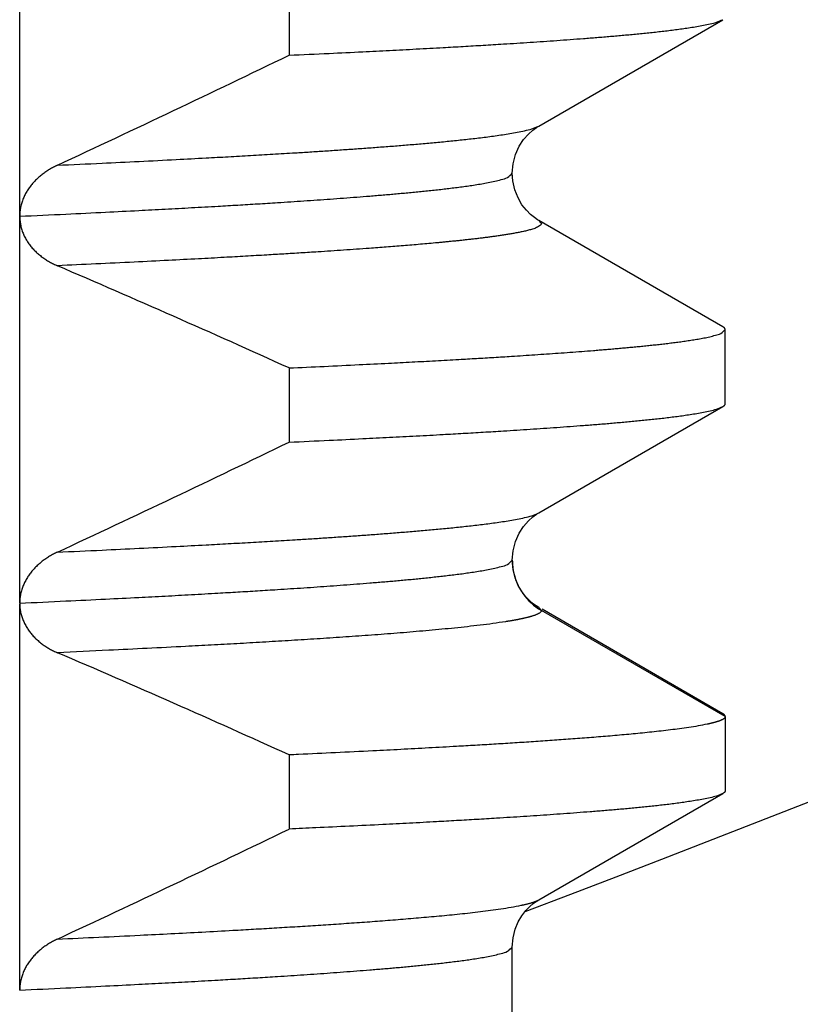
# Model space of a CAD drawing. Header units: millimetres. Extents: x 0 to 1071, y 0 to 742.
# Tile 41 of 127: x 169.95 to 171.97, y 431.15 to 433.7. Entities that reach past the tile are written whole.
import ezdxf

# ---------------------------------------------------------------- set-up
doc = ezdxf.new("R2010")
doc.units = ezdxf.units.MM
doc.header["$LTSCALE"] = 0.454724
doc.layers.add('NoLayerName_001', color=7, linetype='Continuous')
doc.layers.add('NoLayerName_002', color=7, linetype='Continuous')
doc.styles.get("Standard").update_dxf_attribs({"font": 'txt', "bigfont": 'extfont2'})
doc.dimstyles.get("Standard").update_dxf_attribs({"dimtxt": 2.5, "dimasz": 2.5, "dimexe": 1, "dimexo": 1, "dimtad": 1, "dimdec": 3, "dimzin": 0, "dimdsep": 46, "dimtxsty": 'Standard', "dimcen": 2.5, "dimadec": 3, "dimazin": 0, "dimtfac": 0.75, "dimtdec": 3, "dimtmove": 0, "dimatfit": 3, "dimfxl": 1, "dimarcsym": 0})

# ---------------------------------------------------------------- blocks, each defined once
blk = doc.blocks.new('_OPEN30')
at = {"color": 0, "linetype": 'ByBlock', "lineweight": -2}
for p, q in [((-1, 0.267949), (0, 0)), ((0, 0), (-1, -0.267949)), ((0, 0), (-1, 0))]:
    blk.add_line(p, q, dxfattribs=at)
blk = doc.blocks.new('*D143')
at = {"layer": 'Defpoints', "color": 0}
for p in [(221.0664, 487.5), (237.5, 487.5), (170.65, 428.55)]:
    blk.add_point(p, dxfattribs=at)
at = {"layer": 'NoLayerName_002', "color": 0, "linetype": 'Continuous', "lineweight": 13}
for p, q in [((223.5664, 487.5), (240, 487.5)), ((237.5, 432.3), (237.5, 483.75)), ((173.15, 428.55), (240, 428.55))]:
    blk.add_line(p, q, dxfattribs=at)
at = {"layer": 'NoLayerName_002', "color": 0, "lineweight": 13, "xscale": 3.75, "yscale": 3.75, "zscale": 3.75}
for p, rotation in [((237.5, 487.5), 90), ((237.5, 428.55), 270)]:
    blk.add_blockref('_OPEN30', p, dxfattribs=dict(at, rotation=rotation))
at = {"layer": 'NoLayerName_002', "color": 0, "lineweight": 13, "insert": (229.8156, 458.025), "char_height": 8.75, "attachment_point": 5, "rotation": 90}
blk.add_mtext('\\W0.8000;５９', dxfattribs=at)

msp = doc.modelspace()

# ---------------------------------------------------------------- linework, layer by layer
at = {"layer": 'NoLayerName_001', "color": 60, "linetype": 'Continuous', "lineweight": 25}
for p, q in [((169.9528, 432.1899), (169.9528, 435.1875)), ((170.6486, 433.7967), (170.6486, 433.6049)), ((171.2934, 433.4219), (171.7689, 433.6968)), ((171.7689, 432.9031), (171.2933, 433.1779)), ((171.7752, 432.7041), (171.7752, 432.8958)), ((170.6486, 432.7967), (170.6486, 432.6049)), ((171.2934, 432.4219), (171.7689, 432.6968)), ((171.2252, 432.2998), (171.2252, 432.2999)), ((171.2272, 432.2758), (171.2252, 432.2999)), ((169.9528, 431.1889), (169.9528, 432.1876)), ((171.2934, 432.1779), (171.3002, 432.17)), ((171.7752, 431.8958), (171.3002, 432.17)), ((171.7689, 431.9031), (171.3019, 432.173)), ((171.7752, 431.8958), (171.7752, 431.7041)), ((170.6486, 431.7967), (170.6486, 431.6049)), ((171.2933, 431.4219), (171.7689, 431.6968)), ((171.2252, 431.2999), (171.2252, 431.3)), ((171.2252, 429.0999), (171.2252, 431.2999))]:
    msp.add_line(p, q, dxfattribs=at)
for points in [[(171.2252, 433.2999), (171.2272, 433.3239), (171.2335, 433.3484), (171.2431, 433.3697), (171.2544, 433.3871), (171.2666, 433.4012), (171.2782, 433.4116), (171.2878, 433.4185), (171.2933, 433.4219)], [(171.2933, 433.178), (171.2901, 433.1799), (171.2822, 433.1852), (171.2726, 433.193), (171.2615, 433.2041), (171.2501, 433.2187), (171.24, 433.2362), (171.2317, 433.2571), (171.2265, 433.2807), (171.2252, 433.2999)], [(171.2252, 432.2999), (171.2272, 432.3239), (171.2335, 432.3484), (171.2431, 432.3697), (171.2544, 432.3871), (171.2666, 432.4012), (171.2783, 432.4116), (171.2879, 432.4185), (171.2933, 432.4219)], [(171.2603, 432.2054), (171.25, 432.2188), (171.2406, 432.2348), (171.2327, 432.254), (171.2272, 432.2758)], [(171.2934, 432.1779), (171.287, 432.1819), (171.2794, 432.1873), (171.2705, 432.195), (171.2603, 432.2054)], [(171.2252, 431.2999), (171.2272, 431.3241), (171.2327, 431.3459), (171.2406, 431.365), (171.2501, 431.3811), (171.2603, 431.3944), (171.2705, 431.4049), (171.2794, 431.4125), (171.287, 431.418), (171.2934, 431.4219)]]:
    msp.add_lwpolyline(points, dxfattribs=at)
at = {"layer": 'NoLayerName_001', "color": 7, "linetype": 'Continuous', "lineweight": 25}
msp.add_arc((150, 487.4999), 60, 290.751246, 321.322894, dxfattribs=at)
at = {"layer": 'NoLayerName_001', "color": 60, "linetype": 'Continuous', "lineweight": 25}
for centre, radius, start, end in [((152.4289, 471.1815), 41.7606, 294.95833, 295.86726), ((157.7218, 404.3257), 31.2681, 65.58027, 66.77887), ((152.4287, 470.182), 41.7612, 294.95832, 295.86725), ((171.3743, 432.2999), 0.1491, 180.0601, 186.7464), ((171.3765, 432.3001), 0.1513, 186.7354, 190.1608), ((171.375, 432.2998), 0.1498, 190.1292, 240.0382), ((157.7212, 403.3243), 31.2697, 65.5803, 66.77891), ((152.4275, 469.1845), 41.764, 294.95827, 295.86721)]:
    msp.add_arc(centre, radius, start, end, dxfattribs=at)
for points, knots in [([(170.6486, 433.6049), (170.6832, 433.6066), (170.7466, 433.6094), (170.8331, 433.6137), (170.9081, 433.6174), (170.9773, 433.621), (171.0407, 433.6245), (171.0983, 433.6277), (171.1502, 433.6308), (171.1963, 433.6336), (171.2366, 433.6361), (171.2712, 433.6384), (171.3057, 433.6407), (171.3403, 433.6431), (171.3748, 433.6456), (171.4036, 433.6478), (171.4266, 433.6495), (171.4439, 433.6509), (171.4612, 433.6523), (171.4784, 433.6538), (171.4957, 433.6553), (171.5129, 433.6568), (171.5302, 433.6584), (171.5474, 433.6601), (171.5646, 433.6618), (171.5819, 433.6635), (171.5991, 433.6654), (171.6163, 433.6673), (171.6335, 433.6694), (171.6507, 433.6716), (171.6678, 433.6739), (171.685, 433.6764), (171.7021, 433.6792), (171.7191, 433.6822), (171.7361, 433.6858), (171.753, 433.6898), (171.7635, 433.6946), (171.7689, 433.6968)], [0, 0, 0, 0, 0.103913, 0.190508, 0.259783, 0.329059, 0.398334, 0.450291, 0.502248, 0.554205, 0.588842, 0.62348, 0.658118, 0.692756, 0.727394, 0.762032, 0.779351, 0.79667, 0.81399, 0.831309, 0.848628, 0.865948, 0.883267, 0.900586, 0.917905, 0.935223, 0.952542, 0.969861, 0.987181, 1.0045, 1.021819, 1.039137, 1.056457, 1.073783, 1.091095, 1.108413, 1.125731, 1.125731, 1.125731, 1.125731]), ([(170.0502, 433.3207), (170.0886, 433.3224), (170.159, 433.3256), (170.2614, 433.3306), (170.3509, 433.3351), (170.4277, 433.3392), (170.4916, 433.3426), (170.5492, 433.3459), (170.6067, 433.3492), (170.6579, 433.3523), (170.7026, 433.3551), (170.741, 433.3576), (170.7793, 433.3602), (170.8177, 433.3628), (170.856, 433.3656), (170.888, 433.368), (170.9135, 433.3699), (170.9327, 433.3715), (170.9518, 433.373), (170.971, 433.3746), (170.9901, 433.3762), (171.0093, 433.3779), (171.0284, 433.3797), (171.0475, 433.3815), (171.0666, 433.3834), (171.0858, 433.3853), (171.1049, 433.3874), (171.124, 433.3895), (171.143, 433.3918), (171.1621, 433.3941), (171.1812, 433.3967), (171.2002, 433.3995), (171.2192, 433.4025), (171.2381, 433.4058), (171.2569, 433.4098), (171.2757, 433.4142), (171.2874, 433.4195), (171.2933, 433.4219)], [0, 0, 0, 0, 0.115296, 0.211376, 0.307456, 0.38432, 0.441968, 0.499616, 0.557264, 0.614912, 0.653344, 0.691776, 0.730208, 0.768641, 0.807073, 0.845505, 0.864721, 0.883938, 0.903154, 0.922371, 0.941587, 0.960804, 0.98002, 0.999236, 1.018452, 1.037668, 1.056884, 1.0761, 1.095317, 1.114534, 1.133749, 1.152964, 1.172182, 1.191405, 1.210614, 1.229828, 1.249043, 1.249043, 1.249043, 1.249043]), ([(170.0502, 433.3207), (170.0485, 433.3198), (170.045, 433.3182), (170.04, 433.3156), (170.0349, 433.3128), (170.03, 433.3099), (170.0251, 433.3069), (170.0203, 433.3037), (170.0156, 433.3004), (170.011, 433.2969), (170.0066, 433.2933), (170.0022, 433.2896), (169.998, 433.2857), (169.9939, 433.2817), (169.9899, 433.2776), (169.9861, 433.2733), (169.9824, 433.2689), (169.9789, 433.2643), (169.9756, 433.2597), (169.9724, 433.2548), (169.9695, 433.2499), (169.9668, 433.2449), (169.9642, 433.2397), (169.9619, 433.2344), (169.9599, 433.229), (169.958, 433.2236), (169.9565, 433.218), (169.9552, 433.2124), (169.9541, 433.2067), (169.9534, 433.201), (169.9529, 433.1953), (169.9529, 433.1915), (169.9528, 433.1896)], [0, 0, 0, 0, 0.0057268, 0.0114577, 0.0171915, 0.0229272, 0.0286644, 0.0344027, 0.040142, 0.0458826, 0.051624, 0.0573652, 0.0631053, 0.068844, 0.0745817, 0.0803192, 0.0860578, 0.091799, 0.0975419, 0.1032858, 0.1090304, 0.1147763, 0.1205248, 0.1262782, 0.1320394, 0.1378074, 0.1435774, 0.1493447, 0.1551055, 0.1608571, 0.1665977, 0.172327, 0.172327, 0.172327, 0.172327]), ([(169.9528, 433.1889), (169.9927, 433.1907), (170.0667, 433.1941), (170.1691, 433.1991), (170.2545, 433.2034), (170.3285, 433.2073), (170.3968, 433.2109), (170.4594, 433.2145), (170.5163, 433.2178), (170.5675, 433.2208), (170.613, 433.2237), (170.6528, 433.2263), (170.6869, 433.2285), (170.721, 433.2309), (170.7551, 433.2333), (170.7892, 433.2358), (170.8233, 433.2384), (170.8517, 433.2406), (170.8744, 433.2425), (170.8915, 433.2439), (170.9085, 433.2453), (170.9255, 433.2468), (170.9426, 433.2484), (170.9596, 433.25), (170.9766, 433.2516), (170.9936, 433.2533), (171.0106, 433.255), (171.0276, 433.2569), (171.0446, 433.2588), (171.0616, 433.2608), (171.0786, 433.2628), (171.0955, 433.2651), (171.1125, 433.2674), (171.1294, 433.2699), (171.1462, 433.2727), (171.163, 433.2757), (171.1799, 433.2791), (171.1962, 433.2836), (171.2134, 433.2874), (171.221, 433.2963), (171.2252, 433.2999)], [0, 0, 0, 0, 0.119676, 0.222256, 0.307739, 0.376126, 0.444512, 0.512899, 0.564189, 0.615479, 0.66677, 0.700963, 0.735156, 0.769349, 0.803543, 0.837736, 0.871929, 0.906123, 0.92322, 0.940317, 0.957415, 0.974512, 0.99161, 1.008707, 1.025804, 1.042901, 1.059998, 1.077095, 1.094191, 1.111288, 1.128385, 1.145482, 1.16258, 1.179677, 1.196774, 1.21387, 1.230971, 1.24806, 1.265173, 1.281824, 1.281824, 1.281824, 1.281824]), ([(169.9528, 433.19), (169.9529, 433.1881), (169.9529, 433.1843), (169.9533, 433.1786), (169.954, 433.1729), (169.9549, 433.1673), (169.9561, 433.1617), (169.9576, 433.1561), (169.9593, 433.1506), (169.9613, 433.1453), (169.9635, 433.14), (169.966, 433.1348), (169.9688, 433.1298), (169.9717, 433.1249), (169.9748, 433.1201), (169.9782, 433.1155), (169.9817, 433.1109), (169.9854, 433.1066), (169.9892, 433.1023), (169.9932, 433.0983), (169.9974, 433.0943), (170.0017, 433.0905), (170.0061, 433.0869), (170.0106, 433.0834), (170.0153, 433.0801), (170.02, 433.0769), (170.0248, 433.0738), (170.0297, 433.0709), (170.0348, 433.0682), (170.0398, 433.0656), (170.045, 433.0631), (170.0485, 433.0616), (170.0502, 433.0608)], [0, 0, 0, 0, 0.0057064, 0.0114261, 0.0171551, 0.02289, 0.0286271, 0.0343634, 0.0400962, 0.0458236, 0.051547, 0.0572693, 0.0629924, 0.0687171, 0.0744429, 0.0801685, 0.0858915, 0.09161, 0.0973254, 0.1030396, 0.1087537, 0.1144684, 0.1201838, 0.1258995, 0.1316146, 0.1373288, 0.1430425, 0.1487554, 0.1544671, 0.1601768, 0.1658833, 0.1715851, 0.1715851, 0.1715851, 0.1715851]), ([(171.2933, 433.1779), (171.2956, 433.1752), (171.3043, 433.17), (171.2925, 433.1609), (171.2832, 433.1574), (171.2724, 433.1539), (171.2618, 433.1512), (171.251, 433.1487), (171.2401, 433.1465), (171.2293, 433.1445), (171.2184, 433.1426), (171.2075, 433.1408), (171.1966, 433.1391), (171.1856, 433.1375), (171.1747, 433.136), (171.1637, 433.1346), (171.1528, 433.1332), (171.1418, 433.1318), (171.1308, 433.1305), (171.1198, 433.1292), (171.1089, 433.128), (171.0979, 433.1268), (171.0869, 433.1256), (171.0759, 433.1245), (171.0649, 433.1234), (171.0539, 433.1223), (171.0429, 433.1212), (171.0282, 433.1199), (171.0099, 433.1182), (170.9879, 433.1162), (170.9658, 433.1143), (170.9438, 433.1125), (170.9218, 433.1108), (170.8998, 433.109), (170.8777, 433.1074), (170.852, 433.1055), (170.8226, 433.1033), (170.7895, 433.101), (170.7565, 433.0988), (170.7197, 433.0964), (170.694, 433.0948), (170.6793, 433.0938)], [0, 0, 0, 0, 0.0106375, 0.0213248, 0.0323595, 0.0434157, 0.0544656, 0.0655174, 0.0765689, 0.08762, 0.0986711, 0.1097224, 0.1207736, 0.1318249, 0.1428765, 0.1539283, 0.1649798, 0.1760312, 0.1870823, 0.1981335, 0.2091846, 0.2202357, 0.2312868, 0.2423379, 0.253389, 0.2644401, 0.2754913, 0.2865424, 0.3086446, 0.3307468, 0.3528489, 0.374951, 0.3970531, 0.4191552, 0.4412573, 0.4633594, 0.4965126, 0.5296657, 0.5628188, 0.5959719, 0.640176, 0.640176, 0.640176, 0.640176]), ([(170.6793, 433.0938), (170.6645, 433.0929), (170.6351, 433.0911), (170.5873, 433.0883), (170.5358, 433.0853), (170.477, 433.082), (170.4108, 433.0784), (170.3335, 433.0744), (170.2452, 433.07), (170.1496, 433.0654), (170.0833, 433.0624), (170.0502, 433.0608)], [0, 0, 0, 0, 0.0442041, 0.0884082, 0.1436634, 0.1989185, 0.2652246, 0.3425818, 0.43099, 0.5304493, 0.6299086, 0.6299086, 0.6299086, 0.6299086]), ([(170.6486, 432.7967), (170.6788, 432.7981), (170.7393, 432.8008), (170.825, 432.805), (170.9006, 432.8087), (170.9662, 432.8122), (171.0266, 432.8154), (171.0821, 432.8185), (171.1324, 432.8214), (171.1778, 432.8241), (171.2181, 432.8266), (171.2533, 432.8289), (171.2836, 432.8309), (171.3138, 432.8329), (171.344, 432.8351), (171.3742, 432.8372), (171.4044, 432.8395), (171.4295, 432.8415), (171.4496, 432.8431), (171.4647, 432.8444), (171.4798, 432.8456), (171.4949, 432.8469), (171.51, 432.8483), (171.5251, 432.8496), (171.5401, 432.8511), (171.5552, 432.8525), (171.5703, 432.854), (171.5853, 432.8556), (171.6004, 432.8573), (171.6154, 432.859), (171.6305, 432.8607), (171.6455, 432.8626), (171.6605, 432.8646), (171.6755, 432.8667), (171.6905, 432.869), (171.7054, 432.8714), (171.7203, 432.8742), (171.7352, 432.8772), (171.7496, 432.8812), (171.7648, 432.8846), (171.7715, 432.8926), (171.7752, 432.8958)], [0, 0, 0, 0, 0.090842, 0.181683, 0.257385, 0.317946, 0.378507, 0.439068, 0.484489, 0.529911, 0.575332, 0.605612, 0.635893, 0.666174, 0.696454, 0.726735, 0.757015, 0.787296, 0.802437, 0.817577, 0.832718, 0.847859, 0.863, 0.878141, 0.893282, 0.908423, 0.923564, 0.938704, 0.953844, 0.968985, 0.984125, 0.999266, 1.014406, 1.029548, 1.044689, 1.059829, 1.074969, 1.090113, 1.105247, 1.120401, 1.135143, 1.135143, 1.135143, 1.135143]), ([(171.7752, 432.8958), (171.7752, 432.8959), (171.7752, 432.8963), (171.7751, 432.8968), (171.7749, 432.8973), (171.7748, 432.8977), (171.7745, 432.8982), (171.7743, 432.8986), (171.774, 432.899), (171.7737, 432.8994), (171.7734, 432.8998), (171.773, 432.9001), (171.7727, 432.9005), (171.7723, 432.9008), (171.7719, 432.9011), (171.7715, 432.9014), (171.771, 432.9017), (171.7706, 432.902), (171.7702, 432.9023), (171.7697, 432.9026), (171.7693, 432.9028), (171.769, 432.903), (171.7689, 432.9031)], [0, 0, 0, 0, 0.00049748, 0.00099748, 0.00149905, 0.00199916, 0.00249564, 0.0029905, 0.00348575, 0.00398289, 0.00448291, 0.00498635, 0.00549335, 0.00600369, 0.00651683, 0.00703199, 0.00754815, 0.00806412, 0.00857856, 0.00908999, 0.00959684, 0.01009745, 0.01009745, 0.01009745, 0.01009745]), ([(171.7689, 432.6968), (171.769, 432.6968), (171.7693, 432.697), (171.7697, 432.6973), (171.7701, 432.6975), (171.7705, 432.6978), (171.7709, 432.6981), (171.7713, 432.6984), (171.7717, 432.6987), (171.7721, 432.699), (171.7725, 432.6993), (171.7729, 432.6997), (171.7733, 432.7001), (171.7736, 432.7005), (171.774, 432.7009), (171.7743, 432.7013), (171.7745, 432.7017), (171.7748, 432.7022), (171.7749, 432.7026), (171.7751, 432.7031), (171.7752, 432.7036), (171.7752, 432.7039), (171.7752, 432.7041)], [0, 0, 0, 0, 0.00049022, 0.00097777, 0.0014648, 0.00195357, 0.00244637, 0.00294563, 0.00345381, 0.00397146, 0.00449553, 0.00502278, 0.00555025, 0.00607529, 0.00659569, 0.00710976, 0.00761646, 0.00811554, 0.00860777, 0.00909506, 0.00958064, 0.0100692, 0.0100692, 0.0100692, 0.0100692]), ([(170.6486, 432.6049), (170.6832, 432.6066), (170.7466, 432.6094), (170.8331, 432.6137), (170.9081, 432.6174), (170.9773, 432.621), (171.0407, 432.6245), (171.0983, 432.6277), (171.1502, 432.6308), (171.1963, 432.6336), (171.2366, 432.6361), (171.2712, 432.6384), (171.3057, 432.6407), (171.3403, 432.6431), (171.3748, 432.6456), (171.4036, 432.6478), (171.4266, 432.6495), (171.4439, 432.6509), (171.4612, 432.6523), (171.4784, 432.6538), (171.4957, 432.6553), (171.5129, 432.6568), (171.5302, 432.6584), (171.5474, 432.6601), (171.5646, 432.6618), (171.5819, 432.6635), (171.5991, 432.6654), (171.6163, 432.6673), (171.6335, 432.6694), (171.6507, 432.6716), (171.6678, 432.6739), (171.685, 432.6764), (171.7021, 432.6792), (171.7191, 432.6822), (171.7361, 432.6858), (171.753, 432.6898), (171.7635, 432.6946), (171.7689, 432.6968)], [0, 0, 0, 0, 0.103913, 0.190508, 0.259783, 0.329059, 0.398334, 0.450291, 0.502248, 0.554205, 0.588842, 0.62348, 0.658118, 0.692756, 0.727394, 0.762032, 0.779351, 0.79667, 0.81399, 0.831309, 0.848628, 0.865948, 0.883267, 0.900586, 0.917905, 0.935223, 0.952542, 0.969861, 0.987181, 1.0045, 1.021819, 1.039137, 1.056457, 1.073783, 1.091095, 1.108413, 1.125731, 1.125731, 1.125731, 1.125731]), ([(170.0502, 432.3207), (170.0886, 432.3224), (170.159, 432.3256), (170.2614, 432.3306), (170.3509, 432.3351), (170.4277, 432.3392), (170.4916, 432.3426), (170.5492, 432.3459), (170.6067, 432.3492), (170.6579, 432.3523), (170.7026, 432.3551), (170.741, 432.3576), (170.7793, 432.3602), (170.8177, 432.3628), (170.856, 432.3656), (170.888, 432.368), (170.9135, 432.3699), (170.9327, 432.3715), (170.9518, 432.373), (170.971, 432.3746), (170.9901, 432.3762), (171.0093, 432.3779), (171.0284, 432.3797), (171.0475, 432.3815), (171.0666, 432.3834), (171.0858, 432.3853), (171.1049, 432.3874), (171.124, 432.3895), (171.1431, 432.3918), (171.1621, 432.3941), (171.1812, 432.3967), (171.2002, 432.3995), (171.2192, 432.4025), (171.2381, 432.4058), (171.2569, 432.4098), (171.2757, 432.4142), (171.2874, 432.4195), (171.2933, 432.4219)], [0, 0, 0, 0, 0.115297, 0.211377, 0.307458, 0.384322, 0.44197, 0.499619, 0.557267, 0.614916, 0.653348, 0.69178, 0.730213, 0.768645, 0.807077, 0.84551, 0.864726, 0.883942, 0.903159, 0.922376, 0.941593, 0.960809, 0.980025, 0.999242, 1.018458, 1.037674, 1.05689, 1.076106, 1.095323, 1.11454, 1.133755, 1.15297, 1.172188, 1.191412, 1.210621, 1.229835, 1.24905, 1.24905, 1.24905, 1.24905]), ([(170.0502, 432.3206), (170.0485, 432.3198), (170.045, 432.3182), (170.04, 432.3156), (170.0349, 432.3128), (170.03, 432.3099), (170.0251, 432.3069), (170.0204, 432.3037), (170.0157, 432.3004), (170.0111, 432.297), (170.0066, 432.2934), (170.0023, 432.2897), (169.998, 432.2858), (169.9939, 432.2818), (169.99, 432.2777), (169.9862, 432.2734), (169.9825, 432.269), (169.979, 432.2645), (169.9757, 432.2598), (169.9726, 432.255), (169.9696, 432.2501), (169.9669, 432.2451), (169.9643, 432.2399), (169.962, 432.2346), (169.9599, 432.2293), (169.9581, 432.2238), (169.9565, 432.2183), (169.9552, 432.2127), (169.9541, 432.207), (169.9534, 432.2013), (169.9529, 432.1956), (169.9529, 432.1918), (169.9528, 432.1899)], [0, 0, 0, 0, 0.0057149, 0.0114338, 0.0171555, 0.0228793, 0.0286045, 0.0343308, 0.0400584, 0.0457873, 0.0515172, 0.0572467, 0.0629751, 0.0687021, 0.0744277, 0.0801529, 0.0858788, 0.091607, 0.0973368, 0.1030678, 0.1087998, 0.1145335, 0.1202706, 0.1260131, 0.1317639, 0.1375218, 0.1432813, 0.1490376, 0.1547867, 0.1605259, 0.1662539, 0.1719708, 0.1719708, 0.1719708, 0.1719708]), ([(169.9528, 432.1889), (169.9927, 432.1907), (170.0667, 432.1941), (170.1691, 432.1991), (170.2545, 432.2034), (170.3285, 432.2072), (170.3967, 432.2109), (170.4593, 432.2145), (170.5162, 432.2178), (170.5674, 432.2208), (170.6129, 432.2237), (170.6527, 432.2263), (170.6868, 432.2285), (170.7209, 432.2309), (170.755, 432.2333), (170.7891, 432.2358), (170.8232, 432.2383), (170.8516, 432.2406), (170.8744, 432.2425), (170.8914, 432.2439), (170.9084, 432.2453), (170.9255, 432.2468), (170.9425, 432.2484), (170.9595, 432.2499), (170.9765, 432.2516), (170.9935, 432.2533), (171.0105, 432.255), (171.0275, 432.2569), (171.0445, 432.2588), (171.0615, 432.2607), (171.0785, 432.2628), (171.0954, 432.265), (171.1124, 432.2674), (171.1293, 432.2699), (171.1462, 432.2727), (171.163, 432.2757), (171.1798, 432.2791), (171.1961, 432.2836), (171.2133, 432.2873), (171.2209, 432.2962), (171.2252, 432.2998)], [0, 0, 0, 0, 0.119668, 0.222241, 0.307718, 0.3761, 0.444482, 0.512864, 0.564151, 0.615437, 0.666724, 0.700915, 0.735106, 0.769297, 0.803488, 0.837679, 0.87187, 0.906061, 0.923157, 0.940253, 0.957349, 0.974446, 0.991542, 1.008638, 1.025734, 1.04283, 1.059926, 1.077021, 1.094117, 1.111212, 1.128308, 1.145404, 1.1625, 1.179597, 1.196692, 1.213787, 1.230887, 1.247974, 1.265085, 1.281759, 1.281759, 1.281759, 1.281759]), ([(169.9528, 432.1876), (169.9529, 432.1858), (169.9529, 432.182), (169.9534, 432.1764), (169.9541, 432.1708), (169.9552, 432.1652), (169.9565, 432.1597), (169.9581, 432.1543), (169.9599, 432.1489), (169.962, 432.1437), (169.9643, 432.1385), (169.9668, 432.1334), (169.9696, 432.1285), (169.9725, 432.1237), (169.9756, 432.119), (169.9789, 432.1145), (169.9824, 432.11), (169.9861, 432.1057), (169.9899, 432.1016), (169.9939, 432.0976), (169.998, 432.0938), (170.0023, 432.09), (170.0066, 432.0865), (170.0111, 432.0831), (170.0157, 432.0798), (170.0204, 432.0766), (170.0251, 432.0736), (170.03, 432.0708), (170.0349, 432.0681), (170.0399, 432.0655), (170.045, 432.0631), (170.0485, 432.0616), (170.0502, 432.0608)], [0, 0, 0, 0, 0.0056235, 0.0112582, 0.016904, 0.0225595, 0.0282222, 0.0338882, 0.0395527, 0.0452106, 0.0508605, 0.0565052, 0.0621466, 0.0677861, 0.0734243, 0.0790612, 0.0846962, 0.0903291, 0.0959612, 0.1015941, 0.1072284, 0.1128645, 0.1185017, 0.1241392, 0.1297756, 0.1354103, 0.1410436, 0.1466757, 0.1523063, 0.1579349, 0.1635604, 0.1691819, 0.1691819, 0.1691819, 0.1691819]), ([(171.3002, 432.17), (171.3, 432.1692), (171.2999, 432.1675), (171.2982, 432.1655), (171.2962, 432.1638), (171.2939, 432.1624), (171.2917, 432.1611), (171.2895, 432.1601), (171.2873, 432.1591), (171.285, 432.1582), (171.2827, 432.1573), (171.2804, 432.1565), (171.278, 432.1557), (171.2756, 432.155), (171.2733, 432.1543), (171.2709, 432.1536), (171.2685, 432.1529), (171.2661, 432.1523), (171.2637, 432.1517), (171.2613, 432.1511), (171.2589, 432.1505), (171.2565, 432.15), (171.2541, 432.1494), (171.2517, 432.1489), (171.2493, 432.1484), (171.2468, 432.1479), (171.2444, 432.1474), (171.242, 432.1469), (171.2396, 432.1464), (171.2371, 432.1459), (171.2347, 432.1455), (171.2323, 432.145), (171.2298, 432.1446), (171.2274, 432.1441), (171.225, 432.1437), (171.2225, 432.1433), (171.2201, 432.1429), (171.2177, 432.1425), (171.2152, 432.1421), (171.2136, 432.1418), (171.2128, 432.1417)], [0, 0, 0, 0, 0.0023945, 0.00491162, 0.00760001, 0.01028811, 0.01282664, 0.01526637, 0.01767824, 0.02011657, 0.02258422, 0.02506991, 0.027562, 0.0300492, 0.03252799, 0.03500066, 0.03746952, 0.03993673, 0.04240437, 0.04487381, 0.04734497, 0.04981749, 0.052291, 0.0547651, 0.05723939, 0.05971347, 0.06218717, 0.06466054, 0.06713364, 0.06960652, 0.07207922, 0.07455177, 0.0770242, 0.07949656, 0.08196886, 0.08444113, 0.08691339, 0.08938564, 0.09185791, 0.0943302, 0.0943302, 0.0943302, 0.0943302]), ([(171.2079, 432.1409), (171.197, 432.1393), (171.1751, 432.1359), (171.1422, 432.1318), (171.1092, 432.128), (171.0763, 432.1245), (171.0433, 432.1212), (171.0102, 432.1182), (170.9772, 432.1153), (170.9441, 432.1125), (170.9111, 432.1099), (170.878, 432.1073), (170.8449, 432.1049), (170.8119, 432.1026), (170.7677, 432.0995), (170.7126, 432.0959), (170.6464, 432.0918), (170.5802, 432.0878), (170.5139, 432.084), (170.4477, 432.0804), (170.3704, 432.0763), (170.2821, 432.0718), (170.1717, 432.0664), (170.0944, 432.0629), (170.0502, 432.0608)], [0, 0, 0, 0, 0.033165, 0.066333, 0.0995, 0.132666, 0.165831, 0.198995, 0.23216, 0.265325, 0.298491, 0.331658, 0.364824, 0.397991, 0.431158, 0.49749, 0.563821, 0.630151, 0.696481, 0.76281, 0.82914, 0.928635, 1.028131, 1.160791, 1.160791, 1.160791, 1.160791]), ([(171.2128, 432.1417), (171.212, 432.1415), (171.2103, 432.1413), (171.2087, 432.141), (171.2079, 432.1409)], [0, 0, 0, 0, 0.002472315, 0.004944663, 0.004944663, 0.004944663, 0.004944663]), ([(171.7752, 431.8958), (171.7751, 431.8953), (171.775, 431.8943), (171.7743, 431.8929), (171.7733, 431.8917), (171.7722, 431.8907), (171.7709, 431.8898), (171.7697, 431.8889), (171.7684, 431.8882), (171.7671, 431.8875), (171.7658, 431.8869), (171.7644, 431.8862), (171.763, 431.8856), (171.7617, 431.8851), (171.7603, 431.8845), (171.7589, 431.884), (171.7575, 431.8835), (171.7561, 431.883), (171.7546, 431.8826), (171.7532, 431.8821), (171.7518, 431.8817), (171.7504, 431.8813), (171.7489, 431.8809), (171.7475, 431.8805), (171.7461, 431.8801), (171.7446, 431.8797), (171.7432, 431.8793), (171.7418, 431.879), (171.7403, 431.8786), (171.7389, 431.8783), (171.7374, 431.8779), (171.736, 431.8776), (171.7345, 431.8772), (171.7331, 431.8769), (171.7316, 431.8766), (171.7302, 431.8763), (171.7292, 431.8761), (171.7287, 431.876)], [0, 0, 0, 0, 0.00146904, 0.00298148, 0.00455102, 0.00612084, 0.00763352, 0.00911064, 0.01058125, 0.01206189, 0.01355133, 0.01504555, 0.01654012, 0.01803253, 0.01952318, 0.02101258, 0.02250118, 0.02398928, 0.02547715, 0.02696495, 0.02845278, 0.02994069, 0.03142866, 0.03291668, 0.03440474, 0.03589284, 0.037381, 0.03886921, 0.04035747, 0.04184577, 0.0433341, 0.04482244, 0.04631077, 0.04779906, 0.04928729, 0.05077544, 0.05226345, 0.05226345, 0.05226345, 0.05226345]), ([(171.7752, 431.8958), (171.7752, 431.8959), (171.7752, 431.8963), (171.7751, 431.8968), (171.7749, 431.8973), (171.7748, 431.8977), (171.7745, 431.8982), (171.7743, 431.8986), (171.774, 431.899), (171.7737, 431.8994), (171.7734, 431.8998), (171.773, 431.9001), (171.7727, 431.9005), (171.7723, 431.9008), (171.7719, 431.9011), (171.7715, 431.9014), (171.771, 431.9017), (171.7706, 431.902), (171.7702, 431.9023), (171.7697, 431.9026), (171.7693, 431.9028), (171.769, 431.903), (171.7689, 431.9031)], [0, 0, 0, 0, 0.00049786, 0.00099825, 0.00150024, 0.00200075, 0.00249763, 0.00299286, 0.00348849, 0.003986, 0.0044864, 0.00499022, 0.00549761, 0.00600833, 0.00652186, 0.00703741, 0.00755397, 0.00807034, 0.00858517, 0.00909699, 0.00960423, 0.01010523, 0.01010523, 0.01010523, 0.01010523]), ([(171.7287, 431.876), (171.7208, 431.8744), (171.7051, 431.8712), (171.6813, 431.8675), (171.6574, 431.8642), (171.6336, 431.8611), (171.6096, 431.8583), (171.5857, 431.8556), (171.5618, 431.8532), (171.5378, 431.8508), (171.5138, 431.8486), (171.4898, 431.8465), (171.4658, 431.8444), (171.4418, 431.8425), (171.4178, 431.8406), (171.3938, 431.8387), (171.3698, 431.8369), (171.3458, 431.8352), (171.3138, 431.8329), (171.2737, 431.8302), (171.2257, 431.8271), (171.1776, 431.8241), (171.1295, 431.8212), (171.0734, 431.818), (171.0093, 431.8145), (170.9372, 431.8106), (170.857, 431.8065), (170.7689, 431.8022), (170.6967, 431.7988), (170.6566, 431.797), (170.6486, 431.7967)], [0, 0, 0, 0, 0.024077, 0.048163, 0.07225, 0.09633, 0.120408, 0.144486, 0.168564, 0.192643, 0.216723, 0.240803, 0.264883, 0.288962, 0.313041, 0.337119, 0.361198, 0.385277, 0.409356, 0.457514, 0.505671, 0.553829, 0.601987, 0.650145, 0.722381, 0.794618, 0.866854, 0.96317, 1.059486, 1.083565, 1.083565, 1.083565, 1.083565]), ([(171.7689, 431.6968), (171.7635, 431.6946), (171.753, 431.6898), (171.736, 431.6858), (171.7191, 431.6822), (171.7021, 431.6792), (171.685, 431.6764), (171.6678, 431.6739), (171.6507, 431.6716), (171.6335, 431.6694), (171.6163, 431.6673), (171.5991, 431.6654), (171.5819, 431.6635), (171.5646, 431.6618), (171.5474, 431.6601), (171.5302, 431.6584), (171.5129, 431.6568), (171.4957, 431.6553), (171.4784, 431.6538), (171.4612, 431.6523), (171.4439, 431.6509), (171.4209, 431.6491), (171.3921, 431.6469), (171.3576, 431.6443), (171.323, 431.6419), (171.2884, 431.6395), (171.2539, 431.6372), (171.2193, 431.635), (171.179, 431.6325), (171.1329, 431.6297), (171.081, 431.6267), (171.0234, 431.6235), (170.96, 431.6201), (170.885, 431.6162), (170.8043, 431.6122), (170.7236, 431.6084), (170.6717, 431.606), (170.6486, 431.6049)], [0, 0, 0, 0, 0.017318, 0.034635, 0.051948, 0.069273, 0.086594, 0.103911, 0.12123, 0.138549, 0.155869, 0.173188, 0.190506, 0.207825, 0.225144, 0.242463, 0.259782, 0.277101, 0.29442, 0.31174, 0.329059, 0.346378, 0.381016, 0.415654, 0.450292, 0.484929, 0.519567, 0.554205, 0.588842, 0.640799, 0.692756, 0.744712, 0.813987, 0.883263, 0.969857, 1.056451, 1.125726, 1.125726, 1.125726, 1.125726]), ([(171.7752, 431.7041), (171.7752, 431.7039), (171.7752, 431.7036), (171.7751, 431.7031), (171.7749, 431.7026), (171.7748, 431.7021), (171.7745, 431.7017), (171.7743, 431.7013), (171.774, 431.7008), (171.7737, 431.7004), (171.7734, 431.7001), (171.773, 431.6997), (171.7727, 431.6994), (171.7723, 431.699), (171.7719, 431.6987), (171.7715, 431.6984), (171.771, 431.6981), (171.7706, 431.6978), (171.7702, 431.6975), (171.7697, 431.6973), (171.7693, 431.697), (171.769, 431.6968), (171.7689, 431.6968)], [0, 0, 0, 0, 0.00049786, 0.00099825, 0.00150024, 0.00200075, 0.00249763, 0.00299286, 0.00348849, 0.003986, 0.0044864, 0.00499022, 0.00549761, 0.00600833, 0.00652186, 0.00703741, 0.00755397, 0.00807034, 0.00858517, 0.00909699, 0.00960423, 0.01010523, 0.01010523, 0.01010523, 0.01010523]), ([(170.0502, 431.3206), (170.0858, 431.3223), (170.1569, 431.3255), (170.2547, 431.3303), (170.3436, 431.3347), (170.4236, 431.3389), (170.4948, 431.3428), (170.557, 431.3463), (170.6103, 431.3494), (170.6636, 431.3527), (170.7169, 431.356), (170.7702, 431.3595), (170.8146, 431.3626), (170.8501, 431.3651), (170.8768, 431.3671), (170.9034, 431.3691), (170.93, 431.3712), (170.9566, 431.3734), (170.9832, 431.3757), (171.0098, 431.378), (171.0364, 431.3804), (171.063, 431.383), (171.0896, 431.3857), (171.1161, 431.3886), (171.1427, 431.3917), (171.1692, 431.3951), (171.1956, 431.3987), (171.222, 431.4028), (171.2395, 431.4063), (171.2482, 431.408)], [0, 0, 0, 0, 0.106823, 0.213647, 0.293765, 0.373882, 0.453999, 0.507411, 0.560823, 0.614234, 0.667646, 0.721058, 0.774469, 0.801175, 0.827881, 0.854586, 0.881292, 0.907998, 0.934705, 0.961412, 0.988119, 1.014825, 1.04153, 1.068234, 1.094939, 1.121647, 1.148361, 1.175074, 1.201779, 1.201779, 1.201779, 1.201779]), ([(171.2482, 431.408), (171.249, 431.4082), (171.2505, 431.4085), (171.2529, 431.409), (171.2552, 431.4095), (171.2575, 431.41), (171.2598, 431.4106), (171.2621, 431.4111), (171.2644, 431.4117), (171.2666, 431.4123), (171.2689, 431.4129), (171.2712, 431.4135), (171.2735, 431.4142), (171.2758, 431.4149), (171.278, 431.4156), (171.2803, 431.4163), (171.2826, 431.4171), (171.2848, 431.4179), (171.287, 431.4188), (171.2891, 431.4197), (171.2913, 431.4207), (171.2926, 431.4215), (171.2933, 431.4219)], [0, 0, 0, 0, 0.00236509, 0.00472931, 0.00709295, 0.00945631, 0.01181969, 0.01418344, 0.0165479, 0.01891346, 0.02128051, 0.02364947, 0.0260208, 0.02839497, 0.03077209, 0.03315013, 0.03552675, 0.03790026, 0.0402698, 0.04263557, 0.04499897, 0.0473628, 0.0473628, 0.0473628, 0.0473628]), ([(170.0502, 431.3206), (170.0484, 431.3198), (170.045, 431.3182), (170.0399, 431.3155), (170.0348, 431.3128), (170.0298, 431.3098), (170.025, 431.3068), (170.0202, 431.3036), (170.0155, 431.3003), (170.0109, 431.2968), (170.0064, 431.2932), (170.002, 431.2894), (169.9978, 431.2855), (169.9936, 431.2815), (169.9897, 431.2773), (169.9858, 431.273), (169.9822, 431.2686), (169.9787, 431.264), (169.9753, 431.2593), (169.9722, 431.2545), (169.9692, 431.2495), (169.9665, 431.2444), (169.964, 431.2392), (169.9617, 431.2339), (169.9597, 431.2285), (169.9579, 431.223), (169.9563, 431.2174), (169.9551, 431.2118), (169.9541, 431.2061), (169.9534, 431.2004), (169.9529, 431.1946), (169.9529, 431.1908), (169.9528, 431.1889)], [0, 0, 0, 0, 0.0057476, 0.0114994, 0.0172542, 0.0230109, 0.028769, 0.034528, 0.0402879, 0.0460487, 0.0518102, 0.0575714, 0.0633317, 0.069091, 0.0748497, 0.0806088, 0.0863697, 0.092134, 0.0979002, 0.103667, 0.1094338, 0.1152008, 0.1209692, 0.1267411, 0.1325197, 0.1383048, 0.1440925, 0.1498787, 0.1556599, 0.1614332, 0.167196, 0.1729469, 0.1729469, 0.1729469, 0.1729469]), ([(169.9528, 431.1889), (169.9927, 431.1907), (170.0667, 431.1941), (170.1691, 431.1991), (170.2545, 431.2034), (170.3285, 431.2073), (170.3968, 431.2109), (170.4594, 431.2145), (170.5163, 431.2178), (170.5675, 431.2208), (170.613, 431.2237), (170.6528, 431.2263), (170.6869, 431.2285), (170.721, 431.2309), (170.7551, 431.2333), (170.7892, 431.2358), (170.8233, 431.2384), (170.8517, 431.2406), (170.8744, 431.2425), (170.8915, 431.2439), (170.9085, 431.2453), (170.9255, 431.2468), (170.9426, 431.2484), (170.9596, 431.25), (170.9766, 431.2516), (170.9936, 431.2533), (171.0106, 431.255), (171.0276, 431.2569), (171.0446, 431.2588), (171.0616, 431.2608), (171.0786, 431.2628), (171.0955, 431.2651), (171.1125, 431.2674), (171.1294, 431.2699), (171.1462, 431.2727), (171.1631, 431.2757), (171.1799, 431.2791), (171.1962, 431.2836), (171.2134, 431.2874), (171.221, 431.2963), (171.2252, 431.2999)], [0, 0, 0, 0, 0.119677, 0.222257, 0.30774, 0.376126, 0.444513, 0.5129, 0.56419, 0.61548, 0.666771, 0.700964, 0.735157, 0.769351, 0.803544, 0.837737, 0.871931, 0.906124, 0.923221, 0.940319, 0.957416, 0.974514, 0.991611, 1.008709, 1.025806, 1.042903, 1.06, 1.077096, 1.094193, 1.11129, 1.128387, 1.145484, 1.162582, 1.179679, 1.196776, 1.213872, 1.230973, 1.248062, 1.265175, 1.281827, 1.281827, 1.281827, 1.281827])]:
    msp.add_open_spline(points, degree=3, knots=knots, dxfattribs=at)

# ---------------------------------------------------------------- dimensions: what is measured, and where the dimension line sits
at = {"layer": 'NoLayerName_002', "color": 3, "linetype": 'Continuous', "lineweight": 13}
dim = msp.add_linear_dim(base=(237.5, 487.5), p1=(170.65, 428.55), p2=(221.0664, 487.5), angle=90, text='\\W0.8000;５９', dimstyle='Standard', override={"dimtxt": 8.75, "dimasz": 3.75, "dimexe": 2.5, "dimexo": 2.5, "dimgap": 2.5, "dimzin": 8, "dimblk": 'OPEN30', "dimclrd": 0, "dimclre": 0, "dimclrt": 0, "dimtp": 0, "dimtm": 0, "dimlwd": 13, "dimlwe": 13}, dxfattribs=at)
dim.commit()
dim.dimension.update_dxf_attribs({"geometry": '*D143', "text_midpoint": (237.5, 458.025), "dimtype": 160})

doc.saveas('drawing.dxf')
